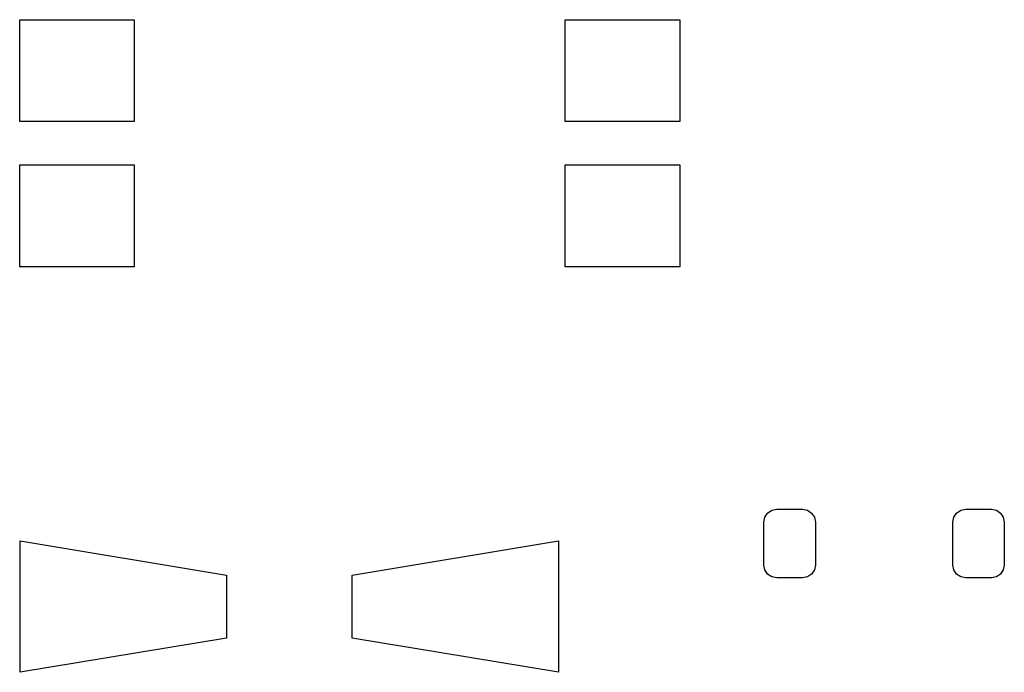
# Model space of a CAD drawing. Extents: x 70 to 224, y -154 to -54.
# Tile 1 of 55: x 70 to 87, y -121 to -110. Entities that reach past the tile are written whole.
import ezdxf

# ---------------------------------------------------------------- set-up
doc = ezdxf.new("R2010")
doc.units = 0
doc.layers.add('BLACK', color=7, linetype='CONTINUOUS')

msp = doc.modelspace()

# ---------------------------------------------------------------- linework, layer by layer
at = {"layer": 'BLACK', "linetype": 'CONTINUOUS'}
for p, q in [((69.5, -111.37), (69.5, -109.59)), ((69.5, -109.59), (71.5, -109.59)), ((71.5, -109.59), (71.5, -111.37)), ((79.03, -111.37), (79.03, -109.59)), ((79.03, -109.59), (81.03, -109.59)), ((81.03, -109.59), (81.03, -111.37)), ((71.5, -111.37), (69.5, -111.37)), ((81.03, -111.37), (79.03, -111.37)), ((69.5, -113.91), (69.5, -112.13)), ((69.5, -112.13), (71.5, -112.13)), ((71.5, -112.13), (71.5, -113.91)), ((79.03, -113.91), (79.03, -112.13)), ((79.03, -112.13), (81.03, -112.13)), ((81.03, -112.13), (81.03, -113.91)), ((71.5, -113.91), (69.5, -113.91)), ((81.03, -113.91), (79.03, -113.91)), ((82.638896, -118.167127), (82.725, -118.15)), ((82.725, -118.15), (83.175, -118.15)), ((83.175, -118.15), (83.261104, -118.167127)), ((85.938896, -118.167127), (86.025, -118.15)), ((86.025, -118.15), (86.475, -118.15)), ((86.475, -118.15), (86.561104, -118.167127)), ((82.5, -118.375), (82.517127, -118.288896)), ((82.517127, -118.288896), (82.565901, -118.215901)), ((82.565901, -118.215901), (82.638896, -118.167127)), ((83.261104, -118.167127), (83.334099, -118.215901)), ((83.334099, -118.215901), (83.382873, -118.288896)), ((83.382873, -118.288896), (83.4, -118.375)), ((85.8, -118.375), (85.817127, -118.288896)), ((85.817127, -118.288896), (85.865901, -118.215901)), ((85.865901, -118.215901), (85.938896, -118.167127)), ((86.561104, -118.167127), (86.634099, -118.215901)), ((86.634099, -118.215901), (86.682873, -118.288896)), ((86.682873, -118.288896), (86.7, -118.375)), ((82.5, -119.125), (82.5, -118.375)), ((83.4, -118.375), (83.4, -119.125)), ((85.8, -119.125), (85.8, -118.375)), ((86.7, -118.375), (86.7, -119.125)), ((69.51, -121), (69.51, -118.7)), ((69.51, -118.7), (73.11, -119.3)), ((75.31, -119.3), (78.91, -118.7)), ((78.91, -118.7), (78.91, -121)), ((82.517127, -119.211104), (82.5, -119.125)), ((83.4, -119.125), (83.382873, -119.211104)), ((85.817127, -119.211104), (85.8, -119.125)), ((86.7, -119.125), (86.682873, -119.211104)), ((73.11, -119.3), (73.11, -120.4)), ((75.31, -120.4), (75.31, -119.3)), ((82.565901, -119.284099), (82.517127, -119.211104)), ((82.638896, -119.332873), (82.565901, -119.284099)), ((82.725, -119.35), (82.638896, -119.332873)), ((83.175, -119.35), (82.725, -119.35)), ((83.261104, -119.332873), (83.175, -119.35)), ((83.334099, -119.284099), (83.261104, -119.332873)), ((83.382873, -119.211104), (83.334099, -119.284099)), ((85.865901, -119.284099), (85.817127, -119.211104)), ((85.938896, -119.332873), (85.865901, -119.284099)), ((86.025, -119.35), (85.938896, -119.332873)), ((86.475, -119.35), (86.025, -119.35)), ((86.561104, -119.332873), (86.475, -119.35)), ((86.634099, -119.284099), (86.561104, -119.332873)), ((86.682873, -119.211104), (86.634099, -119.284099)), ((73.11, -120.4), (69.51, -121)), ((78.91, -121), (75.31, -120.4))]:
    msp.add_line(p, q, dxfattribs=at)

doc.saveas('drawing.dxf')
